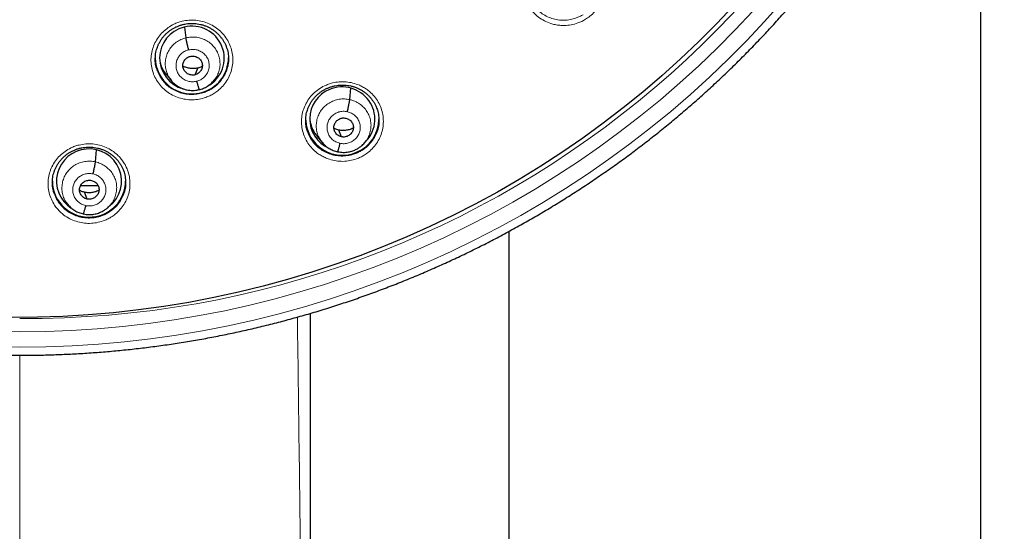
# Model space of a CAD drawing. Header units: millimetres. Extents: x 8 to 2230, y 12 to 2204.
# Tile 48 of 163: x 1077 to 1122, y 1818 to 1842. Entities that reach past the tile are written whole.
import ezdxf

# ---------------------------------------------------------------- set-up
doc = ezdxf.new("R2010")
doc.units = ezdxf.units.MM

msp = doc.modelspace()

# ---------------------------------------------------------------- linework, layer by layer
at = {"color": 7, "linetype": 'Continuous', "lineweight": 30}
for p, q in [((1121.38, 1713.841), (1121.38, 1858.143)), ((1084.495, 1841.24), (1084.446, 1841.742)), ((1083.568, 1839.553), (1083.815, 1839.254)), ((1084.913, 1839.523), (1085.039, 1839.841)), ((1085.795, 1839.263), (1085.918, 1839.411)), ((1092.097, 1838.376), (1092.145, 1838.903)), ((1091.709, 1836.65), (1091.591, 1836.964)), ((1090.57, 1836.686), (1090.818, 1836.387)), ((1092.803, 1836.4), (1092.795, 1836.391)), ((1092.799, 1836.388), (1092.882, 1836.488)), ((1080.293, 1835.487), (1080.343, 1836.042)), ((1078.564, 1834.135), (1078.586, 1834.092)), ((1079.904, 1833.763), (1079.787, 1834.078)), ((1078.86, 1833.689), (1079.013, 1833.503)), ((1081, 1833.513), (1080.991, 1833.503)), ((1080.995, 1833.5), (1081.111, 1833.64)), ((1099.48, 1832.26), (1099.48, 1713.841))]:
    msp.add_line(p, q, dxfattribs=at)
at = {"color": 252, "linetype": 'Continuous', "lineweight": 0}
msp.add_line((1076.776, 1826.517), (1076.776, 1727.15), dxfattribs=at)
at = {"color": 252, "linetype": 'Continuous', "lineweight": 0, "flags": 128}
for points in [[(1075.558, 1826.901), (1076.776, 1826.885), (1077.993, 1826.901), (1079.211, 1826.948), (1080.426, 1827.026), (1081.639, 1827.136), (1082.848, 1827.276), (1084.054, 1827.448), (1085.254, 1827.65), (1086.449, 1827.884), (1087.637, 1828.147), (1088.817, 1828.442), (1089.99, 1828.766), (1091.153, 1829.121), (1092.306, 1829.505), (1093.449, 1829.919), (1094.58, 1830.362), (1095.699, 1830.834), (1096.806, 1831.335), (1097.898, 1831.863), (1098.976, 1832.42), (1100.039, 1833.004), (1101.085, 1833.616), (1102.116, 1834.254), (1103.128, 1834.918), (1104.123, 1835.608), (1105.099, 1836.323), (1106.055, 1837.064), (1106.992, 1837.828), (1107.908, 1838.616), (1108.802, 1839.428), (1109.675, 1840.262), (1110.524, 1841.119), (1111.351, 1841.997), (1112.154, 1842.896)], [(1110.801, 1842.474), (1109.987, 1841.61), (1109.151, 1840.767), (1108.292, 1839.946), (1107.412, 1839.147), (1106.511, 1838.371), (1105.589, 1837.619), (1104.648, 1836.89), (1103.687, 1836.186), (1102.709, 1835.507), (1101.712, 1834.854), (1100.698, 1834.226), (1099.668, 1833.624), (1098.622, 1833.049), (1097.562, 1832.502), (1096.487, 1831.981), (1095.398, 1831.489), (1094.297, 1831.024), (1093.183, 1830.588), (1092.059, 1830.181), (1090.924, 1829.803), (1089.779, 1829.454), (1088.626, 1829.134), (1087.464, 1828.845), (1086.295, 1828.585), (1085.119, 1828.356), (1083.938, 1828.156), (1082.752, 1827.987), (1081.561, 1827.849), (1080.368, 1827.741), (1079.172, 1827.665), (1077.974, 1827.618), (1076.776, 1827.603), (1075.577, 1827.618)]]:
    msp.add_lwpolyline(points, dxfattribs=at)
at = {"color": 7, "linetype": 'Continuous', "lineweight": 30, "flags": 128}
msp.add_lwpolyline([(1109.927, 1842.739), (1109.124, 1841.893), (1108.298, 1841.068), (1107.451, 1840.265), (1106.582, 1839.484), (1105.693, 1838.725), (1104.784, 1837.989), (1103.856, 1837.277), (1102.909, 1836.59), (1101.944, 1835.926), (1100.961, 1835.288), (1099.962, 1834.675), (1098.947, 1834.088), (1097.917, 1833.528), (1096.872, 1832.994), (1095.813, 1832.487), (1094.741, 1832.007), (1093.657, 1831.555), (1092.56, 1831.132), (1091.453, 1830.736), (1090.336, 1830.369), (1089.21, 1830.031), (1088.074, 1829.722), (1086.931, 1829.442), (1085.781, 1829.192), (1084.625, 1828.971), (1083.463, 1828.78), (1082.296, 1828.619), (1081.126, 1828.489), (1079.952, 1828.388), (1078.776, 1828.317), (1077.599, 1828.277), (1076.421, 1828.267)], dxfattribs=at)
at = {"color": 252, "linetype": 'Continuous', "lineweight": 0}
msp.add_arc((1077.119, 1873.197), 44.974, 269.5619, 351.1833, dxfattribs=at)
at = {"color": 7, "linetype": 'Continuous', "lineweight": 30}
for centre, radius, start, end in [((1084.76, 1840.333), 1.693, 180.7051, 284.3235), ((1084.791, 1840.323), 1.676, 283.3522, 359.6146), ((1091.746, 1837.494), 1.697, 182.5638, 293.1678), ((1091.781, 1837.478), 1.669, 292.2979, 359.1295), ((1079.979, 1834.608), 1.686, 180.5378, 275.5197), ((1080.012, 1834.606), 1.681, 274.4052, 359.5356)]:
    msp.add_arc(centre, radius, start, end, dxfattribs=at)
for centre, major_axis, ratio, start_param, end_param in [((1084.771, 1840.298), (1.494, -0.143), 0.986246, 1.910687, 4.538775), ((1084.771, 1840.298), (1.494, -0.143), 0.986246, 5.320846, 8.193873), ((1091.749, 1837.472), (1.484, -0.295), 0.985767, 5.733609, 8.451892), ((1091.749, 1837.472), (1.484, -0.295), 0.985767, 2.168707, 4.476499), ((1091.749, 1837.472), (1.484, -0.295), 0.985767, 5.664215, 5.675279), ((1079.993, 1834.595), (1.508, -0.09), 0.988953, 1.717853, 4.195445), ((1079.993, 1834.595), (1.508, -0.09), 0.988953, 5.454596, 8.001039)]:
    msp.add_ellipse(centre, major_axis=major_axis, ratio=ratio, start_param=start_param, end_param=end_param, dxfattribs=at)
for points, knots in [([(1069.097, 1827.137), (1069.158, 1827.127), (1069.47, 1827.074), (1070.037, 1826.991), (1070.798, 1826.888), (1071.56, 1826.799), (1072.323, 1826.721), (1073.088, 1826.656), (1073.854, 1826.603), (1074.62, 1826.562), (1075.387, 1826.534), (1076.155, 1826.518), (1076.922, 1826.514), (1077.69, 1826.522), (1078.457, 1826.543), (1079.224, 1826.576), (1079.99, 1826.622), (1080.755, 1826.679), (1081.52, 1826.749), (1082.283, 1826.832), (1083.044, 1826.926), (1083.804, 1827.033), (1084.562, 1827.151), (1085.318, 1827.282), (1086.072, 1827.425), (1086.823, 1827.581), (1087.571, 1827.748), (1088.317, 1827.927), (1089.059, 1828.118), (1089.799, 1828.321), (1090.534, 1828.536), (1091.266, 1828.762), (1091.995, 1829), (1092.719, 1829.25), (1093.439, 1829.512), (1094.154, 1829.785), (1094.865, 1830.069), (1095.571, 1830.365), (1096.272, 1830.672), (1096.968, 1830.99), (1097.658, 1831.32), (1098.343, 1831.66), (1099.022, 1832.011), (1099.695, 1832.373), (1100.362, 1832.746), (1101.023, 1833.13), (1101.677, 1833.524), (1102.325, 1833.929), (1102.966, 1834.344), (1103.599, 1834.769), (1104.226, 1835.204), (1104.845, 1835.649), (1105.457, 1836.104), (1106.061, 1836.569), (1106.658, 1837.043), (1107.246, 1837.527), (1107.826, 1838.021), (1108.398, 1838.523), (1108.962, 1839.035), (1109.517, 1839.556), (1110.063, 1840.085), (1110.6, 1840.623), (1111.129, 1841.17), (1111.648, 1841.725), (1112.158, 1842.288), (1112.658, 1842.86), (1113.149, 1843.439), (1113.63, 1844.026), (1114.101, 1844.621), (1114.563, 1845.223), (1115.014, 1845.833), (1115.455, 1846.45), (1115.886, 1847.074), (1116.306, 1847.704), (1116.716, 1848.341), (1117.115, 1848.985), (1117.503, 1849.635), (1117.88, 1850.291), (1118.247, 1850.953), (1118.602, 1851.621), (1118.947, 1852.295), (1119.28, 1852.974), (1119.601, 1853.658), (1119.912, 1854.347), (1120.21, 1855.042), (1120.498, 1855.74), (1120.773, 1856.444), (1121.037, 1857.151), (1121.289, 1857.863), (1121.529, 1858.579), (1121.757, 1859.299), (1121.973, 1860.022), (1122.177, 1860.748), (1122.345, 1861.382), (1122.44, 1861.774), (1122.476, 1861.922)], [0, 0, 0, 0, 0.002613, 0.013502, 0.024391, 0.03528, 0.046168, 0.057057, 0.067946, 0.078835, 0.089724, 0.100613, 0.111502, 0.122391, 0.13328, 0.144169, 0.155058, 0.165946, 0.176835, 0.187724, 0.198613, 0.209502, 0.220391, 0.23128, 0.242169, 0.253057, 0.263946, 0.274835, 0.285724, 0.296613, 0.307501, 0.31839, 0.329279, 0.340167, 0.351056, 0.361945, 0.372833, 0.383722, 0.39461, 0.405499, 0.416387, 0.427276, 0.438164, 0.449052, 0.459941, 0.470829, 0.481717, 0.492605, 0.503493, 0.514381, 0.52527, 0.536158, 0.547045, 0.557933, 0.568821, 0.579709, 0.590597, 0.601484, 0.612372, 0.62326, 0.634147, 0.645035, 0.655922, 0.66681, 0.677697, 0.688584, 0.699471, 0.710359, 0.721246, 0.732133, 0.74302, 0.753907, 0.764794, 0.775681, 0.786568, 0.797454, 0.808341, 0.819228, 0.830114, 0.841001, 0.851887, 0.862774, 0.87366, 0.884547, 0.895433, 0.906319, 0.917206, 0.928092, 0.938978, 0.949864, 0.96075, 0.971637, 0.982523, 0.993409, 1, 1, 1, 1]), ([(1083.163, 1840.8), (1083.166, 1840.808), (1083.182, 1840.86), (1083.224, 1840.952), (1083.29, 1841.077), (1083.367, 1841.195), (1083.455, 1841.307), (1083.553, 1841.413), (1083.66, 1841.51), (1083.776, 1841.598), (1083.898, 1841.677), (1084.027, 1841.745), (1084.16, 1841.801), (1084.298, 1841.845), (1084.438, 1841.878), (1084.581, 1841.9), (1084.727, 1841.909), (1084.873, 1841.907), (1085.019, 1841.892), (1085.163, 1841.866), (1085.304, 1841.828), (1085.44, 1841.778), (1085.57, 1841.718), (1085.694, 1841.647), (1085.812, 1841.565), (1085.922, 1841.474), (1086.025, 1841.373), (1086.12, 1841.264), (1086.204, 1841.148), (1086.277, 1841.025), (1086.331, 1840.917), (1086.356, 1840.847), (1086.366, 1840.822)], [0, 0, 0, 0, 0.005646, 0.040447, 0.074853, 0.109306, 0.144027, 0.178967, 0.214053, 0.249195, 0.284269, 0.319191, 0.353899, 0.388311, 0.422578, 0.457126, 0.491927, 0.526906, 0.561977, 0.597026, 0.631963, 0.66673, 0.701239, 0.735473, 0.769956, 0.804787, 0.839879, 0.875122, 0.910377, 0.945487, 0.980342, 1, 1, 1, 1]), ([(1084.616, 1840.682), (1084.609, 1840.711), (1084.594, 1840.769), (1084.573, 1840.857), (1084.553, 1840.943), (1084.535, 1841.023), (1084.519, 1841.096), (1084.507, 1841.158), (1084.499, 1841.208), (1084.496, 1841.229), (1084.495, 1841.24)], [0, 0, 0, 0, 0.126292, 0.251728, 0.376567, 0.500877, 0.624926, 0.749284, 0.874246, 1, 1, 1, 1]), ([(1086.361, 1840.824), (1086.373, 1840.798), (1086.421, 1840.687), (1086.46, 1840.475), (1086.473, 1840.197), (1086.441, 1839.926), (1086.381, 1839.758), (1086.353, 1839.677)], [0, 0, 0, 0, 0.071562, 0.309015, 0.54621, 0.783405, 1, 1, 1, 1]), ([(1083.164, 1839.726), (1083.145, 1839.777), (1083.095, 1839.914), (1083.064, 1840.154), (1083.07, 1840.432), (1083.107, 1840.651), (1083.155, 1840.77), (1083.168, 1840.802)], [0, 0, 0, 0, 0.14596, 0.399371, 0.652781, 0.905846, 1, 1, 1, 1]), ([(1084.913, 1839.523), (1084.883, 1839.518), (1084.825, 1839.507), (1084.735, 1839.514), (1084.649, 1839.536), (1084.568, 1839.573), (1084.496, 1839.625), (1084.436, 1839.688), (1084.39, 1839.763), (1084.36, 1839.845), (1084.347, 1839.93), (1084.351, 1840.017), (1084.374, 1840.101), (1084.413, 1840.179), (1084.466, 1840.25), (1084.532, 1840.309), (1084.607, 1840.356), (1084.664, 1840.373), (1084.693, 1840.382)], [0, 0, 0, 0, 0.062616, 0.12509, 0.187745, 0.250478, 0.313047, 0.375342, 0.437604, 0.5, 0.562395, 0.624658, 0.686954, 0.749523, 0.812256, 0.87491, 0.937384, 1, 1, 1, 1]), ([(1084.693, 1840.382), (1084.722, 1840.388), (1084.78, 1840.399), (1084.87, 1840.392), (1084.956, 1840.37), (1085.037, 1840.332), (1085.109, 1840.281), (1085.17, 1840.217), (1085.215, 1840.143), (1085.245, 1840.061), (1085.258, 1839.975), (1085.254, 1839.888), (1085.231, 1839.804), (1085.192, 1839.726), (1085.139, 1839.656), (1085.074, 1839.596), (1084.998, 1839.549), (1084.941, 1839.532), (1084.913, 1839.523)], [0, 0, 0, 0, 0.062616, 0.12509, 0.187744, 0.250477, 0.313046, 0.375341, 0.437603, 0.499999, 0.562394, 0.624657, 0.686953, 0.749522, 0.812255, 0.87491, 0.937384, 1, 1, 1, 1]), ([(1083.287, 1840.088), (1083.312, 1840.015), (1083.368, 1839.845), (1083.469, 1839.664), (1083.556, 1839.573), (1083.572, 1839.556)], [0, 0, 0, 0, 0.385342, 0.88606, 1, 1, 1, 1]), ([(1085.039, 1839.841), (1084.976, 1839.829), (1084.85, 1839.805), (1084.659, 1839.821), (1084.489, 1839.861), (1084.391, 1839.91), (1084.35, 1839.931)], [0, 0, 0, 0, 0.268526, 0.536446, 0.805138, 1, 1, 1, 1]), ([(1085.253, 1839.925), (1085.241, 1839.917), (1085.176, 1839.877), (1085.101, 1839.857), (1085.039, 1839.841)], [0, 0, 0, 0, 0.174862, 1, 1, 1, 1]), ([(1083.805, 1839.266), (1083.81, 1839.26), (1083.822, 1839.245), (1083.855, 1839.208), (1083.914, 1839.148), (1084.01, 1839.064), (1084.125, 1838.986), (1084.253, 1838.918), (1084.387, 1838.865), (1084.527, 1838.826), (1084.668, 1838.804), (1084.806, 1838.796), (1084.955, 1838.804), (1085.054, 1838.826), (1085.105, 1838.837)], [0, 0, 0, 0, 0.017385, 0.040394, 0.104182, 0.192233, 0.304692, 0.393308, 0.492828, 0.603211, 0.693117, 0.789109, 0.891294, 1, 1, 1, 1]), ([(1084.989, 1839.223), (1084.997, 1839.195), (1085.012, 1839.138), (1085.033, 1839.06), (1085.053, 1838.989), (1085.071, 1838.93), (1085.086, 1838.883), (1085.098, 1838.851), (1085.102, 1838.842), (1085.105, 1838.838)], [0, 0, 0, 0, 0.144511, 0.290043, 0.436429, 0.583164, 0.729865, 0.876425, 1, 1, 1, 1]), ([(1085.105, 1838.837), (1085.172, 1838.855), (1085.307, 1838.891), (1085.493, 1838.99), (1085.663, 1839.115), (1085.756, 1839.22), (1085.803, 1839.273)], [0, 0, 0, 0, 0.249039, 0.498396, 0.748773, 1, 1, 1, 1]), ([(1090.145, 1837.938), (1090.148, 1837.946), (1090.164, 1837.998), (1090.206, 1838.091), (1090.272, 1838.215), (1090.349, 1838.334), (1090.436, 1838.446), (1090.534, 1838.551), (1090.641, 1838.649), (1090.757, 1838.738), (1090.879, 1838.817), (1091.008, 1838.885), (1091.141, 1838.941), (1091.278, 1838.986), (1091.418, 1839.02), (1091.561, 1839.042), (1091.707, 1839.052), (1091.853, 1839.05), (1091.999, 1839.036), (1092.143, 1839.01), (1092.284, 1838.973), (1092.42, 1838.924), (1092.551, 1838.864), (1092.674, 1838.793), (1092.792, 1838.713), (1092.903, 1838.622), (1093.006, 1838.522), (1093.101, 1838.413), (1093.185, 1838.297), (1093.258, 1838.175), (1093.313, 1838.066), (1093.339, 1837.996), (1093.348, 1837.97)], [0, 0, 0, 0, 0.005673, 0.040438, 0.074804, 0.109211, 0.143888, 0.178785, 0.213827, 0.248926, 0.283957, 0.318834, 0.353494, 0.387861, 0.422087, 0.456598, 0.491364, 0.526313, 0.561358, 0.59639, 0.631314, 0.666074, 0.700583, 0.734819, 0.769303, 0.804134, 0.839226, 0.874471, 0.909731, 0.944848, 0.979714, 1, 1, 1, 1]), ([(1091.985, 1837.815), (1091.991, 1837.844), (1092.005, 1837.902), (1092.025, 1837.991), (1092.043, 1838.077), (1092.06, 1838.158), (1092.074, 1838.231), (1092.085, 1838.293), (1092.094, 1838.343), (1092.096, 1838.365), (1092.097, 1838.376)], [0, 0, 0, 0, 0.1256742, 0.2509501, 0.3759301, 0.5005341, 0.6249119, 0.7495344, 0.874557, 1, 1, 1, 1]), ([(1090.147, 1836.866), (1090.129, 1836.916), (1090.078, 1837.054), (1090.046, 1837.293), (1090.053, 1837.571), (1090.089, 1837.79), (1090.137, 1837.908), (1090.15, 1837.94)], [0, 0, 0, 0, 0.146895, 0.400272, 0.653648, 0.906559, 1, 1, 1, 1]), ([(1093.344, 1837.972), (1093.355, 1837.947), (1093.403, 1837.836), (1093.443, 1837.624), (1093.456, 1837.346), (1093.424, 1837.076), (1093.365, 1836.907), (1093.336, 1836.827)], [0, 0, 0, 0, 0.071295, 0.308779, 0.545854, 0.782928, 1, 1, 1, 1]), ([(1090.247, 1837.385), (1090.269, 1837.291), (1090.314, 1837.099), (1090.431, 1836.863), (1090.537, 1836.738), (1090.576, 1836.691)], [0, 0, 0, 0, 0.3734312, 0.7652311, 1, 1, 1, 1]), ([(1091.709, 1836.65), (1091.68, 1836.658), (1091.623, 1836.674), (1091.546, 1836.719), (1091.48, 1836.777), (1091.425, 1836.846), (1091.385, 1836.924), (1091.361, 1837.007), (1091.355, 1837.094), (1091.367, 1837.18), (1091.395, 1837.262), (1091.439, 1837.338), (1091.498, 1837.403), (1091.57, 1837.456), (1091.65, 1837.495), (1091.736, 1837.519), (1091.825, 1837.528), (1091.884, 1837.518), (1091.913, 1837.513)], [0, 0, 0, 0, 0.062618, 0.125098, 0.187755, 0.250489, 0.313058, 0.375354, 0.43762, 0.500016, 0.562408, 0.624662, 0.686949, 0.749514, 0.812248, 0.874907, 0.937386, 1, 1, 1, 1]), ([(1091.913, 1837.513), (1091.942, 1837.505), (1091.999, 1837.489), (1092.075, 1837.444), (1092.142, 1837.386), (1092.196, 1837.317), (1092.237, 1837.239), (1092.261, 1837.156), (1092.267, 1837.069), (1092.255, 1836.983), (1092.227, 1836.901), (1092.183, 1836.825), (1092.123, 1836.76), (1092.052, 1836.707), (1091.972, 1836.668), (1091.886, 1836.644), (1091.797, 1836.635), (1091.738, 1836.645), (1091.709, 1836.65)], [0, 0, 0, 0, 0.062618, 0.1250972, 0.1877546, 0.2504884, 0.3130566, 0.3753527, 0.437618, 0.5000149, 0.5624071, 0.6246614, 0.6869484, 0.7495132, 0.8122477, 0.8749066, 0.9373852, 1, 1, 1, 1]), ([(1091.591, 1836.964), (1091.529, 1836.979), (1091.448, 1836.999), (1091.377, 1837.042), (1091.361, 1837.052)], [0, 0, 0, 0, 0.766642, 1, 1, 1, 1]), ([(1092.263, 1837.062), (1092.227, 1837.043), (1092.135, 1836.994), (1091.972, 1836.953), (1091.78, 1836.933), (1091.654, 1836.954), (1091.591, 1836.964)], [0, 0, 0, 0, 0.174739, 0.450155, 0.724778, 1, 1, 1, 1]), ([(1090.813, 1836.395), (1090.861, 1836.341), (1090.956, 1836.235), (1091.131, 1836.109), (1091.322, 1836.011), (1091.461, 1835.977), (1091.53, 1835.96)], [0, 0, 0, 0, 0.2509531, 0.5012841, 0.750761, 1, 1, 1, 1]), ([(1091.53, 1835.96), (1091.574, 1835.951), (1091.66, 1835.934), (1091.789, 1835.926), (1091.912, 1835.93), (1092.062, 1835.95), (1092.23, 1835.994), (1092.405, 1836.069), (1092.548, 1836.155), (1092.659, 1836.242), (1092.744, 1836.323), (1092.789, 1836.376), (1092.809, 1836.399)], [0, 0, 0, 0, 0.095099, 0.185536, 0.271566, 0.353297, 0.50383, 0.637252, 0.753494, 0.852619, 0.934731, 1, 1, 1, 1]), ([(1091.637, 1836.348), (1091.63, 1836.319), (1091.617, 1836.262), (1091.597, 1836.185), (1091.579, 1836.115), (1091.562, 1836.056), (1091.548, 1836.009), (1091.537, 1835.976), (1091.532, 1835.966), (1091.53, 1835.961)], [0, 0, 0, 0, 0.145237, 0.290616, 0.436831, 0.583717, 0.730676, 0.877104, 1, 1, 1, 1]), ([(1078.388, 1835.066), (1078.39, 1835.072), (1078.406, 1835.123), (1078.447, 1835.214), (1078.512, 1835.339), (1078.589, 1835.457), (1078.677, 1835.569), (1078.774, 1835.674), (1078.881, 1835.772), (1078.996, 1835.86), (1079.118, 1835.939), (1079.247, 1836.007), (1079.38, 1836.063), (1079.517, 1836.108), (1079.657, 1836.141), (1079.8, 1836.163), (1079.946, 1836.173), (1080.092, 1836.171), (1080.238, 1836.157), (1080.382, 1836.131), (1080.523, 1836.093), (1080.66, 1836.044), (1080.79, 1835.984), (1080.914, 1835.913), (1081.032, 1835.832), (1081.143, 1835.742), (1081.246, 1835.642), (1081.341, 1835.533), (1081.426, 1835.417), (1081.499, 1835.295), (1081.555, 1835.184), (1081.582, 1835.113), (1081.592, 1835.085)], [0, 0, 0, 0, 0.004814, 0.039614, 0.074019, 0.108463, 0.143172, 0.178097, 0.213164, 0.248283, 0.28333, 0.318221, 0.352896, 0.387272, 0.421492, 0.455986, 0.490732, 0.525656, 0.560671, 0.595663, 0.630539, 0.665242, 0.699687, 0.733853, 0.768268, 0.803036, 0.838071, 0.873263, 0.908475, 0.943546, 0.978367, 1, 1, 1, 1]), ([(1080.18, 1834.927), (1080.187, 1834.956), (1080.2, 1835.014), (1080.22, 1835.103), (1080.239, 1835.189), (1080.256, 1835.27), (1080.27, 1835.342), (1080.281, 1835.404), (1080.289, 1835.455), (1080.292, 1835.476), (1080.293, 1835.487)], [0, 0, 0, 0, 0.126049, 0.251433, 0.376335, 0.500758, 0.624928, 0.749386, 0.874373, 1, 1, 1, 1]), ([(1078.39, 1833.997), (1078.372, 1834.045), (1078.321, 1834.181), (1078.29, 1834.418), (1078.295, 1834.696), (1078.332, 1834.916), (1078.38, 1835.034), (1078.393, 1835.067)], [0, 0, 0, 0, 0.141366, 0.39571, 0.650054, 0.903995, 1, 1, 1, 1]), ([(1081.588, 1835.087), (1081.598, 1835.063), (1081.646, 1834.954), (1081.685, 1834.744), (1081.699, 1834.466), (1081.667, 1834.195), (1081.608, 1834.025), (1081.58, 1833.944)], [0, 0, 0, 0, 0.066595, 0.304468, 0.542105, 0.779741, 1, 1, 1, 1]), ([(1079.904, 1833.763), (1079.875, 1833.771), (1079.818, 1833.787), (1079.742, 1833.833), (1079.675, 1833.891), (1079.621, 1833.96), (1079.581, 1834.038), (1079.556, 1834.121), (1079.55, 1834.208), (1079.562, 1834.294), (1079.59, 1834.376), (1079.634, 1834.451), (1079.694, 1834.516), (1079.765, 1834.569), (1079.845, 1834.608), (1079.931, 1834.632), (1080.021, 1834.64), (1080.079, 1834.63), (1080.109, 1834.626)], [0, 0, 0, 0, 0.062617, 0.125093, 0.187748, 0.250481, 0.313051, 0.375349, 0.437614, 0.50001, 0.562404, 0.624662, 0.686954, 0.749522, 0.812255, 0.87491, 0.937385, 1, 1, 1, 1]), ([(1080.109, 1834.626), (1080.137, 1834.618), (1080.194, 1834.601), (1080.271, 1834.556), (1080.337, 1834.498), (1080.392, 1834.428), (1080.432, 1834.351), (1080.456, 1834.267), (1080.462, 1834.181), (1080.451, 1834.095), (1080.422, 1834.013), (1080.378, 1833.937), (1080.319, 1833.872), (1080.248, 1833.82), (1080.167, 1833.781), (1080.081, 1833.757), (1079.992, 1833.748), (1079.933, 1833.758), (1079.904, 1833.763)], [0, 0, 0, 0, 0.062617, 0.125093, 0.187747, 0.25048, 0.313049, 0.375347, 0.437612, 0.500009, 0.562403, 0.624661, 0.686953, 0.74952, 0.812254, 0.87491, 0.937385, 1, 1, 1, 1]), ([(1079.787, 1834.078), (1079.725, 1834.094), (1079.643, 1834.114), (1079.573, 1834.157), (1079.556, 1834.167)], [0, 0, 0, 0, 0.766682, 1, 1, 1, 1]), ([(1079.946, 1834.375), (1079.834, 1834.375), (1079.72, 1834.375), (1079.596, 1834.375), (1079.593, 1834.375)], [0, 0, 0, 0, 0.974998, 1, 1, 1, 1]), ([(1080.458, 1834.174), (1080.423, 1834.155), (1080.331, 1834.107), (1080.167, 1834.066), (1079.976, 1834.046), (1079.85, 1834.067), (1079.787, 1834.078)], [0, 0, 0, 0, 0.174835, 0.450214, 0.7248, 1, 1, 1, 1]), ([(1080.417, 1834.375), (1080.395, 1834.375), (1080.312, 1834.375), (1080.155, 1834.375), (1080.015, 1834.375), (1079.946, 1834.375)], [0, 0, 0, 0, 0.14509, 0.572545, 1, 1, 1, 1]), ([(1079.009, 1833.51), (1079.056, 1833.457), (1079.152, 1833.35), (1079.327, 1833.224), (1079.518, 1833.125), (1079.656, 1833.091), (1079.725, 1833.074)], [0, 0, 0, 0, 0.2508889, 0.5012021, 0.7507018, 1, 1, 1, 1]), ([(1079.725, 1833.074), (1079.77, 1833.065), (1079.856, 1833.048), (1079.985, 1833.04), (1080.107, 1833.044), (1080.257, 1833.063), (1080.426, 1833.107), (1080.601, 1833.182), (1080.743, 1833.267), (1080.855, 1833.354), (1080.94, 1833.435), (1080.985, 1833.488), (1081.005, 1833.511)], [0, 0, 0, 0, 0.0950939, 0.1855232, 0.271544, 0.3532672, 0.5037858, 0.6372017, 0.7534443, 0.8525769, 0.9347062, 1, 1, 1, 1]), ([(1079.833, 1833.462), (1079.826, 1833.433), (1079.812, 1833.376), (1079.793, 1833.299), (1079.774, 1833.229), (1079.758, 1833.17), (1079.744, 1833.123), (1079.732, 1833.09), (1079.728, 1833.08), (1079.726, 1833.076)], [0, 0, 0, 0, 0.1448615, 0.2901469, 0.4364728, 0.583581, 0.7307806, 0.8773718, 1, 1, 1, 1]), ([(1090.275, 1711.294), (1090.275, 1711.363), (1090.275, 1711.727), (1090.275, 1712.369), (1090.275, 1713.203), (1090.274, 1713.988), (1090.274, 1714.724), (1090.274, 1715.399), (1090.274, 1716.014), (1090.274, 1716.573), (1090.274, 1717.087), (1090.274, 1717.557), (1090.274, 1717.99), (1090.274, 1718.383), (1090.274, 1718.735), (1090.274, 1719.038), (1090.274, 1719.293), (1090.274, 1719.498), (1090.274, 1719.665), (1090.274, 1719.812), (1090.274, 1719.961), (1090.274, 1720.201), (1090.274, 1720.546), (1090.274, 1721.011), (1090.274, 1721.507), (1090.274, 1722.031), (1090.274, 1722.578), (1090.274, 1723.166), (1090.274, 1723.785), (1090.274, 1724.421), (1090.274, 1725.43), (1090.274, 1726.82), (1090.274, 1728.601), (1090.274, 1730.417), (1090.274, 1732.28), (1090.274, 1734.191), (1090.274, 1736.141), (1090.274, 1738.1), (1090.274, 1740.053), (1090.274, 1741.994), (1090.274, 1743.923), (1090.274, 1745.704), (1090.274, 1747.338), (1090.273, 1748.826), (1090.273, 1750.307), (1090.273, 1751.777), (1090.273, 1753.212), (1090.273, 1754.598), (1090.273, 1755.924), (1090.273, 1757.197), (1090.273, 1758.419), (1090.273, 1759.589), (1090.273, 1760.706), (1090.273, 1761.772), (1090.273, 1762.668), (1090.272, 1763.408), (1090.272, 1764.016), (1090.272, 1764.637), (1090.272, 1765.285), (1090.272, 1766.018), (1090.272, 1766.841), (1090.272, 1767.76), (1090.272, 1768.724), (1090.272, 1769.732), (1090.272, 1770.778), (1090.272, 1771.861), (1090.272, 1772.982), (1090.272, 1774.136), (1090.272, 1775.845), (1090.272, 1778.08), (1090.272, 1780.824), (1090.272, 1783.434), (1090.272, 1785.914), (1090.272, 1788.263), (1090.272, 1790.577), (1090.272, 1792.852), (1090.272, 1795.087), (1090.272, 1797.24), (1090.272, 1799.312), (1090.272, 1800.859), (1090.272, 1801.934), (1090.272, 1802.55), (1090.272, 1803.162), (1090.272, 1803.779), (1090.272, 1804.476), (1090.272, 1805.271), (1090.272, 1806.173), (1090.272, 1807.127), (1090.272, 1808.133), (1090.272, 1809.19), (1090.272, 1810.298), (1090.272, 1811.459), (1090.272, 1812.671), (1090.272, 1813.934), (1090.272, 1815.25), (1090.272, 1816.616), (1090.272, 1818.035), (1090.272, 1819.505), (1090.272, 1820.983), (1090.272, 1822.465), (1090.272, 1823.949), (1090.272, 1825.477), (1090.272, 1826.986), (1090.272, 1827.985), (1090.272, 1828.461)], [0, 0, 0, 0, 0.001777, 0.009314, 0.016433, 0.023132, 0.029411, 0.03527, 0.040408, 0.045172, 0.04956, 0.053573, 0.057211, 0.060631, 0.063635, 0.066223, 0.068396, 0.070153, 0.071475, 0.072665, 0.073934, 0.075281, 0.078805, 0.082775, 0.08719, 0.091509, 0.096183, 0.101213, 0.106568, 0.112015, 0.117504, 0.132409, 0.147611, 0.163108, 0.178902, 0.195323, 0.212048, 0.228817, 0.245486, 0.262055, 0.278524, 0.294893, 0.307656, 0.320358, 0.332998, 0.345577, 0.357991, 0.369751, 0.381066, 0.391938, 0.402366, 0.41235, 0.421889, 0.430984, 0.439634, 0.444844, 0.44993, 0.455211, 0.460742, 0.466523, 0.473986, 0.481828, 0.49005, 0.498652, 0.507635, 0.516828, 0.526389, 0.536318, 0.546387, 0.570129, 0.593544, 0.616628, 0.636957, 0.657018, 0.676782, 0.696203, 0.71528, 0.734014, 0.751325, 0.768332, 0.773614, 0.778866, 0.784088, 0.789289, 0.794674, 0.801935, 0.809636, 0.817777, 0.826359, 0.83538, 0.844843, 0.854746, 0.865089, 0.875873, 0.887098, 0.898765, 0.910872, 0.92342, 0.93641, 0.948705, 0.961371, 0.974409, 0.987817, 1, 1, 1, 1])]:
    msp.add_open_spline(points, degree=3, knots=knots, dxfattribs=at)
at = {"color": 252, "linetype": 'Continuous', "lineweight": 0}
for points, knots in [([(1103.036, 1842.099), (1103.104, 1842.144), (1103.26, 1842.248), (1103.472, 1842.452), (1103.663, 1842.705), (1103.806, 1842.985), (1103.9, 1843.285), (1103.941, 1843.595), (1103.929, 1843.907), (1103.861, 1844.213), (1103.743, 1844.503), (1103.576, 1844.769), (1103.365, 1845.005), (1103.116, 1845.201), (1102.867, 1845.338), (1102.634, 1845.425), (1102.427, 1845.478), (1102.18, 1845.514), (1101.894, 1845.514), (1101.615, 1845.469), (1101.385, 1845.399), (1101.163, 1845.307), (1100.922, 1845.164), (1100.677, 1844.96), (1100.471, 1844.719), (1100.309, 1844.448), (1100.196, 1844.154), (1100.135, 1843.847), (1100.128, 1843.535), (1100.174, 1843.226), (1100.274, 1842.929), (1100.423, 1842.652), (1100.618, 1842.405), (1100.853, 1842.193), (1101.123, 1842.023), (1101.385, 1841.912), (1101.626, 1841.849), (1101.838, 1841.818), (1102.088, 1841.808), (1102.373, 1841.837), (1102.644, 1841.91), (1102.865, 1842.001), (1102.979, 1842.066), (1103.036, 1842.099)], [0, 0, 0, 0, 0.020513, 0.047292, 0.074071, 0.100846, 0.127621, 0.154422, 0.181223, 0.208068, 0.234914, 0.261803, 0.288692, 0.315605, 0.342518, 0.360448, 0.378435, 0.396365, 0.423237, 0.450109, 0.466891, 0.483673, 0.510448, 0.537223, 0.563998, 0.590773, 0.617553, 0.644333, 0.671146, 0.69796, 0.72482, 0.75168, 0.77858, 0.805479, 0.832393, 0.859307, 0.877232, 0.895214, 0.913139, 0.939996, 0.966854, 0.983427, 1, 1, 1, 1]), ([(1102.923, 1842.313), (1102.872, 1842.284), (1102.77, 1842.226), (1102.572, 1842.144), (1102.329, 1842.078), (1102.043, 1842.049), (1101.756, 1842.068), (1101.569, 1842.111), (1101.388, 1842.17), (1101.211, 1842.244), (1100.97, 1842.395), (1100.759, 1842.585), (1100.587, 1842.806), (1100.473, 1843.001), (1100.435, 1843.125), (1100.424, 1843.161)], [0, 0, 0, 0, 0.057963, 0.115926, 0.209838, 0.30375, 0.397653, 0.491558, 0.492002, 0.586167, 0.680331, 0.774449, 0.868567, 0.962543, 1, 1, 1, 1]), ([(1085.781, 1838.652), (1085.846, 1838.696), (1086, 1838.798), (1086.209, 1838.999), (1086.4, 1839.251), (1086.543, 1839.531), (1086.637, 1839.83), (1086.677, 1840.14), (1086.664, 1840.452), (1086.596, 1840.758), (1086.477, 1841.049), (1086.309, 1841.315), (1086.098, 1841.551), (1085.848, 1841.748), (1085.568, 1841.902), (1085.265, 1842.007), (1084.948, 1842.063), (1084.626, 1842.064), (1084.349, 1842.021), (1084.119, 1841.952), (1083.898, 1841.86), (1083.657, 1841.719), (1083.412, 1841.516), (1083.206, 1841.275), (1083.044, 1841.005), (1082.932, 1840.712), (1082.87, 1840.405), (1082.864, 1840.093), (1082.911, 1839.783), (1083.011, 1839.486), (1083.161, 1839.209), (1083.358, 1838.961), (1083.593, 1838.749), (1083.863, 1838.578), (1084.158, 1838.454), (1084.471, 1838.38), (1084.792, 1838.358), (1085.112, 1838.389), (1085.384, 1838.461), (1085.607, 1838.553), (1085.723, 1838.619), (1085.781, 1838.652)], [0, 0, 0, 0, 0.019838, 0.046637, 0.073436, 0.100261, 0.127087, 0.153948, 0.180809, 0.207699, 0.234589, 0.261487, 0.288386, 0.31527, 0.342155, 0.369008, 0.39586, 0.422678, 0.449497, 0.466202, 0.482907, 0.509722, 0.536536, 0.56335, 0.590164, 0.617, 0.643837, 0.670708, 0.69758, 0.724475, 0.751369, 0.778266, 0.805163, 0.832039, 0.858914, 0.885756, 0.912598, 0.939407, 0.966216, 0.983108, 1, 1, 1, 1]), ([(1084.495, 1841.24), (1084.577, 1841.256), (1084.741, 1841.287), (1084.993, 1841.271), (1085.236, 1841.213), (1085.463, 1841.108), (1085.664, 1840.963), (1085.832, 1840.781), (1085.959, 1840.571), (1086.042, 1840.341), (1086.08, 1840.099), (1086.07, 1839.855), (1086.008, 1839.618), (1085.914, 1839.415), (1085.824, 1839.305), (1085.786, 1839.259)], [0, 0, 0, 0, 0.078712, 0.157316, 0.235954, 0.314564, 0.393164, 0.471698, 0.55019, 0.628786, 0.707381, 0.785874, 0.864408, 0.943008, 1, 1, 1, 1]), ([(1083.808, 1839.268), (1083.798, 1839.278), (1083.733, 1839.347), (1083.648, 1839.506), (1083.562, 1839.734), (1083.526, 1839.976), (1083.536, 1840.22), (1083.597, 1840.457), (1083.704, 1840.678), (1083.854, 1840.875), (1084.041, 1841.039), (1084.255, 1841.168), (1084.415, 1841.216), (1084.495, 1841.24)], [0, 0, 0, 0, 0.016506, 0.114736, 0.213096, 0.311456, 0.409687, 0.507969, 0.606334, 0.704712, 0.803124, 0.901494, 1, 1, 1, 1]), ([(1084.989, 1839.223), (1084.923, 1839.212), (1084.79, 1839.19), (1084.587, 1839.222), (1084.4, 1839.3), (1084.241, 1839.424), (1084.12, 1839.583), (1084.045, 1839.767), (1084.022, 1839.965), (1084.052, 1840.161), (1084.133, 1840.343), (1084.26, 1840.498), (1084.424, 1840.62), (1084.552, 1840.661), (1084.616, 1840.682)], [0, 0, 0, 0, 0.083335, 0.166671, 0.250005, 0.333339, 0.41667, 0.500002, 0.583331, 0.666664, 0.749998, 0.833331, 0.916665, 1, 1, 1, 1]), ([(1084.616, 1840.682), (1084.683, 1840.693), (1084.816, 1840.715), (1085.018, 1840.684), (1085.205, 1840.605), (1085.364, 1840.482), (1085.486, 1840.323), (1085.56, 1840.138), (1085.583, 1839.941), (1085.553, 1839.745), (1085.472, 1839.562), (1085.345, 1839.407), (1085.182, 1839.286), (1085.054, 1839.244), (1084.989, 1839.223)], [0, 0, 0, 0, 0.083336, 0.16667, 0.250005, 0.333339, 0.416673, 0.500003, 0.583336, 0.666668, 0.750003, 0.833337, 0.916667, 1, 1, 1, 1]), ([(1085.672, 1838.867), (1085.62, 1838.837), (1085.516, 1838.778), (1085.317, 1838.696), (1085.074, 1838.632), (1084.787, 1838.604), (1084.501, 1838.623), (1084.314, 1838.667), (1084.133, 1838.726), (1083.956, 1838.8), (1083.715, 1838.952), (1083.504, 1839.142), (1083.33, 1839.364), (1083.215, 1839.562), (1083.176, 1839.689), (1083.164, 1839.726)], [0, 0, 0, 0, 0.0588623, 0.1177246, 0.2111187, 0.304513, 0.3979048, 0.4912972, 0.4916333, 0.5852973, 0.678962, 0.7727085, 0.8664556, 0.9602024, 1, 1, 1, 1]), ([(1086.353, 1839.677), (1086.351, 1839.67), (1086.321, 1839.573), (1086.222, 1839.403), (1086.055, 1839.177), (1085.867, 1838.997), (1085.73, 1838.906), (1085.672, 1838.867)], [0, 0, 0, 0, 0.022384, 0.283976, 0.545281, 0.806583, 1, 1, 1, 1]), ([(1092.766, 1835.799), (1092.832, 1835.843), (1092.986, 1835.946), (1093.196, 1836.148), (1093.386, 1836.4), (1093.529, 1836.68), (1093.622, 1836.979), (1093.662, 1837.289), (1093.649, 1837.601), (1093.581, 1837.906), (1093.462, 1838.196), (1093.293, 1838.462), (1093.105, 1838.671), (1092.916, 1838.829), (1092.739, 1838.945), (1092.518, 1839.058), (1092.248, 1839.151), (1091.931, 1839.205), (1091.609, 1839.206), (1091.331, 1839.161), (1091.102, 1839.091), (1090.881, 1838.999), (1090.64, 1838.858), (1090.395, 1838.654), (1090.19, 1838.413), (1090.028, 1838.143), (1089.916, 1837.85), (1089.855, 1837.543), (1089.849, 1837.231), (1089.896, 1836.922), (1089.997, 1836.626), (1090.147, 1836.349), (1090.343, 1836.102), (1090.553, 1835.914), (1090.759, 1835.776), (1090.948, 1835.679), (1091.18, 1835.589), (1091.458, 1835.524), (1091.779, 1835.503), (1092.099, 1835.535), (1092.371, 1835.608), (1092.593, 1835.7), (1092.708, 1835.766), (1092.766, 1835.799)], [0, 0, 0, 0, 0.020035, 0.046809, 0.073584, 0.100382, 0.127181, 0.154023, 0.180866, 0.207753, 0.23464, 0.261552, 0.288464, 0.306395, 0.324384, 0.342315, 0.369189, 0.396064, 0.422892, 0.449719, 0.466432, 0.483144, 0.509932, 0.53672, 0.563507, 0.590294, 0.617105, 0.643916, 0.670773, 0.697631, 0.724528, 0.751426, 0.77834, 0.805254, 0.82318, 0.841163, 0.859089, 0.88595, 0.91281, 0.939624, 0.966438, 0.983219, 1, 1, 1, 1]), ([(1090.829, 1836.383), (1090.795, 1836.423), (1090.708, 1836.525), (1090.614, 1836.721), (1090.547, 1836.956), (1090.533, 1837.2), (1090.566, 1837.442), (1090.645, 1837.674), (1090.768, 1837.888), (1090.933, 1838.073), (1091.131, 1838.223), (1091.357, 1838.332), (1091.599, 1838.396), (1091.85, 1838.417), (1092.015, 1838.39), (1092.097, 1838.376)], [0, 0, 0, 0, 0.050481, 0.129624, 0.208701, 0.287738, 0.366878, 0.446015, 0.525046, 0.60412, 0.683263, 0.762416, 0.841598, 0.920746, 1, 1, 1, 1]), ([(1092.097, 1838.376), (1092.178, 1838.353), (1092.338, 1838.309), (1092.555, 1838.184), (1092.744, 1838.024), (1092.898, 1837.831), (1093.009, 1837.612), (1093.074, 1837.376), (1093.089, 1837.133), (1093.056, 1836.89), (1092.975, 1836.659), (1092.889, 1836.493), (1092.818, 1836.416), (1092.803, 1836.4)], [0, 0, 0, 0, 0.097571, 0.195008, 0.292487, 0.389933, 0.487366, 0.584718, 0.682022, 0.779452, 0.876878, 0.974174, 1, 1, 1, 1]), ([(1091.637, 1836.348), (1091.573, 1836.368), (1091.444, 1836.407), (1091.279, 1836.524), (1091.149, 1836.676), (1091.064, 1836.857), (1091.031, 1837.052), (1091.05, 1837.25), (1091.121, 1837.436), (1091.24, 1837.598), (1091.397, 1837.725), (1091.582, 1837.808), (1091.784, 1837.844), (1091.918, 1837.825), (1091.985, 1837.815)], [0, 0, 0, 0, 0.083333, 0.166663, 0.249999, 0.333334, 0.416669, 0.499998, 0.58333, 0.666662, 0.749996, 0.83333, 0.916664, 1, 1, 1, 1]), ([(1091.985, 1837.815), (1092.049, 1837.795), (1092.178, 1837.756), (1092.343, 1837.639), (1092.473, 1837.487), (1092.557, 1837.306), (1092.591, 1837.111), (1092.572, 1836.913), (1092.5, 1836.727), (1092.382, 1836.564), (1092.225, 1836.437), (1092.039, 1836.355), (1091.838, 1836.319), (1091.704, 1836.338), (1091.637, 1836.348)], [0, 0, 0, 0, 0.083333, 0.166663, 0.249999, 0.333335, 0.416669, 0.499998, 0.58333, 0.666662, 0.749996, 0.83333, 0.916664, 1, 1, 1, 1]), ([(1092.655, 1836.015), (1092.603, 1835.985), (1092.5, 1835.926), (1092.301, 1835.844), (1092.058, 1835.779), (1091.772, 1835.75), (1091.486, 1835.769), (1091.299, 1835.812), (1091.117, 1835.87), (1090.94, 1835.944), (1090.699, 1836.095), (1090.487, 1836.284), (1090.313, 1836.506), (1090.199, 1836.703), (1090.159, 1836.829), (1090.147, 1836.866)], [0, 0, 0, 0, 0.058507, 0.117013, 0.210466, 0.303919, 0.397366, 0.490814, 0.491308, 0.585117, 0.678927, 0.772799, 0.866671, 0.960489, 1, 1, 1, 1]), ([(1093.336, 1836.827), (1093.334, 1836.819), (1093.305, 1836.723), (1093.206, 1836.553), (1093.04, 1836.327), (1092.851, 1836.146), (1092.714, 1836.054), (1092.655, 1836.015)], [0, 0, 0, 0, 0.021617, 0.28284, 0.543792, 0.804742, 1, 1, 1, 1]), ([(1081.013, 1832.924), (1081.077, 1832.966), (1081.229, 1833.068), (1081.437, 1833.268), (1081.627, 1833.52), (1081.769, 1833.8), (1081.863, 1834.098), (1081.902, 1834.408), (1081.888, 1834.72), (1081.819, 1835.026), (1081.712, 1835.284), (1081.587, 1835.494), (1081.459, 1835.661), (1081.289, 1835.839), (1081.066, 1836.013), (1080.786, 1836.166), (1080.482, 1836.27), (1080.166, 1836.325), (1079.844, 1836.326), (1079.567, 1836.282), (1079.338, 1836.213), (1079.118, 1836.121), (1078.877, 1835.98), (1078.632, 1835.777), (1078.428, 1835.537), (1078.266, 1835.267), (1078.155, 1834.974), (1078.094, 1834.667), (1078.089, 1834.355), (1078.137, 1834.046), (1078.238, 1833.749), (1078.372, 1833.504), (1078.52, 1833.308), (1078.665, 1833.154), (1078.853, 1832.995), (1079.094, 1832.844), (1079.389, 1832.721), (1079.702, 1832.648), (1080.023, 1832.626), (1080.343, 1832.658), (1080.615, 1832.731), (1080.838, 1832.823), (1080.955, 1832.89), (1081.013, 1832.924)], [0, 0, 0, 0, 0.019558, 0.046354, 0.07315, 0.09999, 0.126829, 0.153714, 0.180599, 0.20751, 0.234422, 0.252353, 0.270343, 0.288274, 0.315152, 0.342029, 0.368859, 0.39569, 0.42248, 0.44927, 0.465934, 0.482597, 0.50942, 0.536242, 0.563063, 0.589884, 0.616738, 0.643592, 0.670488, 0.697384, 0.724298, 0.751212, 0.769139, 0.787123, 0.80505, 0.831914, 0.858777, 0.885593, 0.91241, 0.939191, 0.965973, 0.982986, 1, 1, 1, 1]), ([(1079.024, 1833.499), (1078.99, 1833.539), (1078.903, 1833.641), (1078.809, 1833.837), (1078.743, 1834.072), (1078.728, 1834.316), (1078.761, 1834.558), (1078.84, 1834.79), (1078.963, 1835.003), (1079.128, 1835.187), (1079.327, 1835.337), (1079.552, 1835.445), (1079.794, 1835.509), (1080.046, 1835.529), (1080.21, 1835.501), (1080.293, 1835.487)], [0, 0, 0, 0, 0.050526, 0.129665, 0.208738, 0.287771, 0.366906, 0.44604, 0.525068, 0.60414, 0.683278, 0.762427, 0.841605, 0.920749, 1, 1, 1, 1]), ([(1080.293, 1835.487), (1080.373, 1835.465), (1080.534, 1835.42), (1080.75, 1835.294), (1080.939, 1835.134), (1081.093, 1834.941), (1081.204, 1834.722), (1081.27, 1834.486), (1081.284, 1834.242), (1081.252, 1834), (1081.17, 1833.77), (1081.084, 1833.604), (1081.014, 1833.528), (1081, 1833.513)], [0, 0, 0, 0, 0.097626, 0.195116, 0.292648, 0.390147, 0.487634, 0.585039, 0.682394, 0.779877, 0.877357, 0.974707, 1, 1, 1, 1]), ([(1079.833, 1833.462), (1079.768, 1833.481), (1079.639, 1833.521), (1079.474, 1833.639), (1079.344, 1833.791), (1079.26, 1833.972), (1079.226, 1834.167), (1079.245, 1834.365), (1079.317, 1834.551), (1079.435, 1834.712), (1079.592, 1834.839), (1079.778, 1834.921), (1079.98, 1834.956), (1080.113, 1834.937), (1080.18, 1834.927)], [0, 0, 0, 0, 0.0833327, 0.166663, 0.2499982, 0.3333352, 0.4166645, 0.4999983, 0.5833301, 0.6666613, 0.7499958, 0.8333301, 0.9166637, 1, 1, 1, 1]), ([(1080.18, 1834.927), (1080.244, 1834.907), (1080.373, 1834.868), (1080.539, 1834.75), (1080.669, 1834.598), (1080.753, 1834.417), (1080.787, 1834.221), (1080.767, 1834.024), (1080.696, 1833.838), (1080.578, 1833.676), (1080.42, 1833.55), (1080.235, 1833.468), (1080.033, 1833.432), (1079.899, 1833.452), (1079.833, 1833.462)], [0, 0, 0, 0, 0.083335, 0.166669, 0.250003, 0.333337, 0.416668, 0.499999, 0.583332, 0.66666, 0.749995, 0.83333, 0.916665, 1, 1, 1, 1]), ([(1080.904, 1833.139), (1080.852, 1833.109), (1080.748, 1833.05), (1080.548, 1832.967), (1080.305, 1832.902), (1080.019, 1832.874), (1079.733, 1832.893), (1079.546, 1832.936), (1079.365, 1832.995), (1079.188, 1833.069), (1078.946, 1833.22), (1078.734, 1833.409), (1078.559, 1833.63), (1078.443, 1833.829), (1078.402, 1833.958), (1078.39, 1833.997)], [0, 0, 0, 0, 0.059145, 0.118291, 0.211364, 0.304437, 0.397509, 0.490582, 0.49093, 0.584323, 0.677718, 0.771257, 0.864797, 0.958392, 1, 1, 1, 1]), ([(1081.58, 1833.944), (1081.578, 1833.937), (1081.549, 1833.842), (1081.451, 1833.673), (1081.285, 1833.447), (1081.098, 1833.269), (1080.962, 1833.178), (1080.904, 1833.139)], [0, 0, 0, 0, 0.018834, 0.282232, 0.545172, 0.80811, 1, 1, 1, 1]), ([(1089.664, 1828.286), (1089.726, 1823.661), (1089.854, 1814.127), (1089.981, 1799.682), (1090.079, 1784.953), (1090.152, 1770.224), (1090.205, 1755.495), (1090.241, 1740.766), (1090.261, 1726.036), (1090.268, 1716.217), (1090.272, 1711.307)], [0, 0, 0, 0, 0.118617, 0.244529, 0.370441, 0.496353, 0.622264, 0.748176, 0.874088, 1, 1, 1, 1])]:
    msp.add_open_spline(points, degree=3, knots=knots, dxfattribs=at)

doc.saveas('drawing.dxf')
